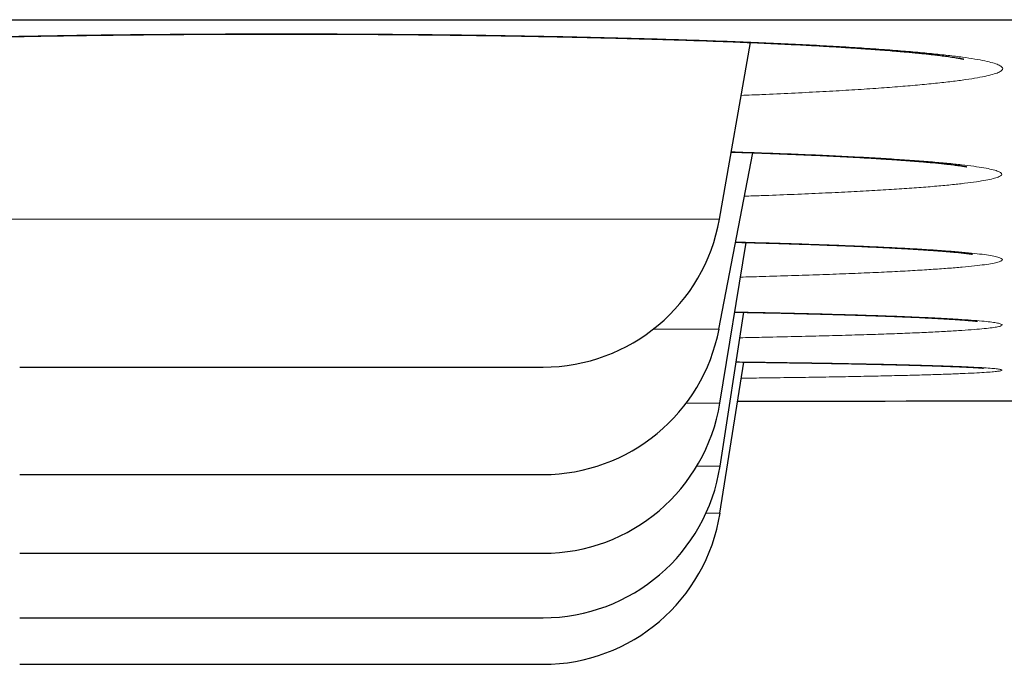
# Model space of a CAD drawing. Header units: millimetres. Extents: x 8 to 482, y 12 to 243.
# Tile 15 of 256: x 73.77 to 76.52, y 184.79 to 186.59. Entities that reach past the tile are written whole.
import ezdxf

# ---------------------------------------------------------------- set-up
doc = ezdxf.new("R2010")
doc.units = ezdxf.units.MM

msp = doc.modelspace()

# ---------------------------------------------------------------- linework, layer by layer
at = {"color": 7, "linetype": 'Continuous', "lineweight": 30}
for p, q in [((75.7229, 186.0288), (75.8098, 186.5219)), ((75.7215, 185.7216), (75.8159, 186.2141)), ((75.7239, 185.515), (75.7972, 185.9636)), ((75.7245, 185.339), (75.7912, 185.7686)), ((75.7243, 185.2076), (75.791, 185.6296))]:
    msp.add_line(p, q, dxfattribs=at)
at = {"color": 8, "linetype": 'Continuous', "lineweight": 0}
for p, q in [((73.2771, 186.0288), (75.7229, 186.0288)), ((75.5382, 185.7216), (75.7215, 185.7216)), ((75.63, 185.515), (75.7239, 185.515)), ((75.6596, 185.339), (75.7245, 185.339)), ((75.6851, 185.2076), (75.7243, 185.2076))]:
    msp.add_line(p, q, dxfattribs=at)
at = {"color": 7, "linetype": 'Continuous', "lineweight": 30}
for centre, radius, start, end in [((75.2305, 186.1156), 0.5, 270, 350), ((75.2305, 185.8156), 0.5, 270, 349.1557), ((75.2305, 185.5956), 0.5, 270, 350.7254), ((74.5, 985.519), 800, 270.0912218, 270.3608408), ((75.2305, 185.4156), 0.5, 270, 351.1838), ((75.2305, 185.2856), 0.5, 270, 351.0186)]:
    msp.add_arc(centre, radius, start, end, dxfattribs=at)
for points, knots in [([(29.0014, 186.5856), (29.0019, 186.5856), (29.0027, 186.5856), (29.0096, 186.5856), (29.0206, 186.5856), (29.036, 186.5856), (29.0559, 186.5856), (29.0802, 186.5856), (29.1099, 186.5856), (29.1454, 186.5856), (29.1875, 186.5856), (29.2348, 186.5856), (29.2875, 186.5856), (29.3456, 186.5856), (29.409, 186.5856), (29.4778, 186.5856), (29.5518, 186.5856), (29.6313, 186.5856), (29.7156, 186.5856), (29.8046, 186.5856), (29.8981, 186.5856), (29.9967, 186.5856), (30.1008, 186.5856), (30.2105, 186.5856), (30.3259, 186.5856), (30.4464, 186.5856), (30.572, 186.5856), (30.7019, 186.5856), (30.8359, 186.5856), (30.9741, 186.5856), (31.1171, 186.5856), (31.2661, 186.5856), (31.421, 186.5856), (31.5821, 186.5856), (31.7483, 186.5856), (31.9196, 186.5856), (32.096, 186.5856), (32.2775, 186.5856), (32.4582, 186.5856), (32.6376, 186.5856), (32.815, 186.5856), (32.9965, 186.5856), (33.1819, 186.5856), (33.3713, 186.5856), (33.5646, 186.5856), (33.7685, 186.5856), (33.9835, 186.5856), (34.2099, 186.5856), (34.4412, 186.5856), (34.6773, 186.5856), (34.9182, 186.5856), (35.1639, 186.5856), (35.4144, 186.5856), (35.6697, 186.5856), (35.9298, 186.5856), (36.1932, 186.5856), (36.4596, 186.5856), (36.7289, 186.5856), (37.0024, 186.5856), (37.2815, 186.5856), (37.5663, 186.5856), (37.8568, 186.5856), (38.1513, 186.5856), (38.4499, 186.5856), (38.7507, 186.5856), (39.0536, 186.5856), (39.3586, 186.5856), (39.6674, 186.5856), (39.9823, 186.5856), (40.3033, 186.5856), (40.6305, 186.5856), (40.9617, 186.5856), (41.297, 186.5856), (41.6363, 186.5856), (41.9797, 186.5856), (42.3162, 186.5856), (42.6454, 186.5856), (42.9667, 186.5856), (43.2909, 186.5856), (43.618, 186.5856), (43.9481, 186.5856), (44.2811, 186.5856), (44.6282, 186.5856), (44.9898, 186.5856), (45.3662, 186.5856), (45.7462, 186.5856), (46.1297, 186.5856), (46.5167, 186.5856), (46.9073, 186.5856), (47.3014, 186.5856), (47.6991, 186.5856), (48.1003, 186.5856), (48.5026, 186.5856), (48.906, 186.5856), (49.3101, 186.5856), (49.7169, 186.5856), (50.1285, 186.5856), (50.545, 186.5856), (50.9663, 186.5856), (51.39, 186.5856), (51.8161, 186.5856), (52.242, 186.5856), (52.6676, 186.5856), (53.093, 186.5856), (53.5207, 186.5856), (53.9536, 186.5856), (54.3917, 186.5856), (54.8352, 186.5856), (55.281, 186.5856), (55.7292, 186.5856), (56.1799, 186.5856), (56.6328, 186.5856), (57.074, 186.5856), (57.5028, 186.5856), (57.919, 186.5856), (58.3367, 186.5856), (58.7557, 186.5856), (59.1762, 186.5856), (59.5981, 186.5856), (60.0356, 186.5856), (60.4888, 186.5856), (60.9578, 186.5856), (61.4287, 186.5856), (61.9012, 186.5856), (62.3755, 186.5856), (62.8515, 186.5856), (63.3292, 186.5856), (63.8087, 186.5856), (64.2899, 186.5856), (64.77, 186.5856), (65.2488, 186.5856), (65.7261, 186.5856), (66.2043, 186.5856), (66.6858, 186.5856), (67.1706, 186.5856), (67.6586, 186.5856), (68.1469, 186.5856), (68.6357, 186.5856), (69.1218, 186.5856), (69.6054, 186.5856), (70.0865, 186.5856), (70.5678, 186.5856), (71.0528, 186.5856), (71.5414, 186.5856), (72.0336, 186.5856), (72.5262, 186.5856), (73.0192, 186.5856), (73.5125, 186.5856), (74.0061, 186.5856), (74.4847, 186.5856), (74.9479, 186.5856), (75.3957, 186.5856), (75.8431, 186.5856), (76.2903, 186.5856), (76.7372, 186.5856), (77.1838, 186.5856), (77.6451, 186.5856), (78.1208, 186.5856), (78.6112, 186.5856), (79.1011, 186.5856), (79.5908, 186.5856), (80.0801, 186.5856), (80.5691, 186.5856), (81.0577, 186.5856), (81.546, 186.5856), (82.0339, 186.5856), (82.5186, 186.5856), (83.0001, 186.5856), (83.4779, 186.5856), (83.9547, 186.5856), (84.4327, 186.5856), (84.912, 186.5856), (85.3924, 186.5856), (85.8711, 186.5856), (86.3481, 186.5856), (86.8205, 186.5856), (87.2884, 186.5856), (87.7518, 186.5856), (88.2136, 186.5856), (88.6768, 186.5856), (89.1415, 186.5856), (89.6076, 186.5856), (90.0719, 186.5856), (90.5345, 186.5856), (90.9954, 186.5856), (91.4546, 186.5856), (91.8977, 186.5856), (92.3248, 186.5856), (92.7359, 186.5856), (93.1451, 186.5856), (93.5523, 186.5856), (93.9576, 186.5856), (94.361, 186.5856), (94.7757, 186.5856), (95.2017, 186.5856), (95.6386, 186.5856), (96.0731, 186.5856), (96.5053, 186.5856), (96.9352, 186.5856), (97.3627, 186.5856), (97.7878, 186.5856), (98.2105, 186.5856), (98.6309, 186.5856), (99.0465, 186.5856), (99.4572, 186.5856), (99.8629, 186.5856), (100.2657, 186.5856), (100.6675, 186.5856), (101.0683, 186.5856), (101.468, 186.5856), (101.8641, 186.5856), (102.2567, 186.5856), (102.6435, 186.5856), (103.0245, 186.5856), (103.3997, 186.5856), (103.7716, 186.5856), (104.1426, 186.5856), (104.5126, 186.5856), (104.8815, 186.5856), (105.2469, 186.5856), (105.6088, 186.5856), (105.9671, 186.5856), (106.3218, 186.5856), (106.6621, 186.5856), (106.988, 186.5856), (107.3, 186.5856), (107.6086, 186.5856), (107.9138, 186.5856), (108.2158, 186.5856), (108.5144, 186.5856), (108.8196, 186.5856), (109.1309, 186.5856), (109.4479, 186.5856), (109.7608, 186.5856), (110.0698, 186.5856), (110.3747, 186.5856), (110.6756, 186.5856), (110.9725, 186.5856), (111.2654, 186.5856), (111.5543, 186.5856), (111.8374, 186.5856), (112.1149, 186.5856), (112.3866, 186.5856), (112.6541, 186.5856), (112.9185, 186.5856), (113.1798, 186.5856), (113.4379, 186.5856), (113.6912, 186.5856), (113.9396, 186.5856), (114.1819, 186.5856), (114.4179, 186.5856), (114.6479, 186.5856), (114.8733, 186.5856), (115.0955, 186.5856), (115.3145, 186.5856), (115.5302, 186.5856), (115.741, 186.5856), (115.947, 186.5856), (116.1482, 186.5856), (116.3445, 186.5856), (116.5301, 186.5856), (116.7053, 186.5856), (116.8705, 186.5856), (117.0315, 186.5856), (117.1884, 186.5856), (117.341, 186.5856), (117.4895, 186.5856), (117.6386, 186.5856), (117.7878, 186.5856), (117.9366, 186.5856), (118.0804, 186.5856), (118.2191, 186.5856), (118.3527, 186.5856), (118.4812, 186.5856), (118.6047, 186.5856), (118.7231, 186.5856), (118.8364, 186.5856), (118.944, 186.5856), (119.046, 186.5856), (119.1425, 186.5856), (119.2339, 186.5856), (119.3207, 186.5856), (119.4027, 186.5856), (119.4799, 186.5856), (119.5518, 186.5856), (119.6183, 186.5856), (119.6791, 186.5856), (119.7343, 186.5856), (119.784, 186.5856), (119.8285, 186.5856), (119.8682, 186.5856), (119.9029, 186.5856), (119.9324, 186.5856), (119.9565, 186.5856), (119.9753, 186.5856), (119.9887, 186.5856), (119.997, 186.5856), (119.9981, 186.5856), (119.9986, 186.5856)], [0, 0, 0, 0, 0.003135, 0.006267, 0.009399, 0.012529, 0.015659, 0.018788, 0.021917, 0.02536, 0.028802, 0.032246, 0.035691, 0.039138, 0.042588, 0.04604, 0.049495, 0.052953, 0.056415, 0.05982, 0.063229, 0.066635, 0.070037, 0.073497, 0.076954, 0.080407, 0.083858, 0.087306, 0.090691, 0.094074, 0.097456, 0.100837, 0.104287, 0.107736, 0.111187, 0.114638, 0.11809, 0.121544, 0.125, 0.128134, 0.131267, 0.134398, 0.137529, 0.140658, 0.143787, 0.146916, 0.150359, 0.153801, 0.157245, 0.16069, 0.164138, 0.167587, 0.171039, 0.174494, 0.177953, 0.181415, 0.18482, 0.188229, 0.191635, 0.195037, 0.198497, 0.201954, 0.205407, 0.208858, 0.212306, 0.215691, 0.219074, 0.222456, 0.225837, 0.229287, 0.232736, 0.236187, 0.239638, 0.24309, 0.246544, 0.25, 0.253134, 0.256267, 0.259398, 0.262529, 0.265658, 0.268787, 0.271916, 0.275359, 0.278801, 0.282245, 0.28569, 0.289138, 0.292587, 0.296039, 0.299494, 0.302953, 0.306415, 0.30982, 0.313229, 0.316635, 0.320037, 0.323497, 0.326954, 0.330407, 0.333858, 0.337306, 0.340691, 0.344074, 0.347456, 0.350837, 0.354287, 0.357736, 0.361187, 0.364638, 0.36809, 0.371544, 0.375, 0.378134, 0.381267, 0.384398, 0.387529, 0.390658, 0.393787, 0.396916, 0.400359, 0.403801, 0.407245, 0.41069, 0.414138, 0.417587, 0.421039, 0.424494, 0.427953, 0.431415, 0.43482, 0.438229, 0.441635, 0.445037, 0.448497, 0.451954, 0.455407, 0.458858, 0.462306, 0.465691, 0.469074, 0.472456, 0.475837, 0.479287, 0.482736, 0.486187, 0.489638, 0.49309, 0.496544, 0.5, 0.503134, 0.506267, 0.509398, 0.512529, 0.515658, 0.518787, 0.521916, 0.525359, 0.528801, 0.532245, 0.53569, 0.539138, 0.542587, 0.546039, 0.549494, 0.552953, 0.556415, 0.55982, 0.563229, 0.566635, 0.570037, 0.573497, 0.576954, 0.580407, 0.583858, 0.587306, 0.590691, 0.594074, 0.597456, 0.600837, 0.604287, 0.607736, 0.611187, 0.614638, 0.61809, 0.621544, 0.625, 0.628134, 0.631267, 0.634398, 0.637529, 0.640658, 0.643787, 0.646916, 0.650359, 0.653801, 0.657245, 0.66069, 0.664138, 0.667587, 0.671039, 0.674494, 0.677953, 0.681415, 0.68482, 0.688229, 0.691635, 0.695037, 0.698497, 0.701954, 0.705407, 0.708858, 0.712306, 0.715691, 0.719074, 0.722456, 0.725837, 0.729287, 0.732736, 0.736187, 0.739638, 0.74309, 0.746544, 0.75, 0.753134, 0.756267, 0.759398, 0.762529, 0.765658, 0.768787, 0.771916, 0.775359, 0.778801, 0.782245, 0.78569, 0.789138, 0.792587, 0.796039, 0.799494, 0.802953, 0.806415, 0.80982, 0.813229, 0.816635, 0.820037, 0.823497, 0.826954, 0.830407, 0.833858, 0.837306, 0.840691, 0.844074, 0.847456, 0.850837, 0.854287, 0.857736, 0.861187, 0.864638, 0.86809, 0.871544, 0.875, 0.878134, 0.881267, 0.884398, 0.887529, 0.890658, 0.893787, 0.896916, 0.900359, 0.903801, 0.907245, 0.91069, 0.914138, 0.917587, 0.921039, 0.924494, 0.927953, 0.931415, 0.93482, 0.938229, 0.941635, 0.945038, 0.948498, 0.951955, 0.955408, 0.958859, 0.962307, 0.965692, 0.969075, 0.972457, 0.975838, 0.979288, 0.982737, 0.986187, 0.989638, 0.99309, 0.996544, 1, 1, 1, 1]), ([(72.5966, 186.4757), (72.5966, 186.4757), (72.5966, 186.4757), (72.5977, 186.476), (72.5997, 186.4764), (72.6022, 186.4769), (72.606, 186.4776), (72.6124, 186.4788), (72.6211, 186.4802), (72.6312, 186.4818), (72.6418, 186.4833), (72.6521, 186.4847), (72.6621, 186.4859), (72.6713, 186.487), (72.6797, 186.488), (72.6869, 186.4888), (72.6931, 186.4895), (72.699, 186.4902), (72.7058, 186.4909), (72.7152, 186.4918), (72.7275, 186.4931), (72.7431, 186.4946), (72.7609, 186.4962), (72.7808, 186.4979), (72.8007, 186.4995), (72.8197, 186.501), (72.8363, 186.5023), (72.8519, 186.5034), (72.8663, 186.5045), (72.8792, 186.5053), (72.8907, 186.5061), (72.9008, 186.5068), (72.9135, 186.5076), (72.93, 186.5087), (72.9516, 186.51), (72.9763, 186.5114), (73.0036, 186.513), (73.0337, 186.5146), (73.0666, 186.5163), (73.1034, 186.5181), (73.1442, 186.52), (73.188, 186.5219), (73.233, 186.5237), (73.2777, 186.5254), (73.3214, 186.527), (73.3681, 186.5286), (73.4173, 186.5302), (73.4687, 186.5317), (73.5176, 186.5331), (73.564, 186.5343), (73.609, 186.5354), (73.6537, 186.5364), (73.7037, 186.5375), (73.7594, 186.5387), (73.8211, 186.5398), (73.8838, 186.5408), (73.9479, 186.5418), (74.0138, 186.5426), (74.0809, 186.5434), (74.1496, 186.5441), (74.2198, 186.5446), (74.2928, 186.5451), (74.3685, 186.5454), (74.4417, 186.5455), (74.512, 186.5456), (74.579, 186.5455), (74.6474, 186.5453), (74.7171, 186.545), (74.7873, 186.5446), (74.8567, 186.544), (74.9275, 186.5433), (74.9987, 186.5425), (75.07, 186.5415), (75.1376, 186.5405), (75.2014, 186.5394), (75.2617, 186.5382), (75.3158, 186.5371), (75.3642, 186.536), (75.4076, 186.535), (75.4502, 186.5339), (75.4941, 186.5327), (75.541, 186.5314), (75.5908, 186.5299), (75.6368, 186.5284), (75.6783, 186.527), (75.715, 186.5257), (75.7525, 186.5243), (75.7907, 186.5227), (75.8288, 186.5211), (75.8672, 186.5194), (75.9047, 186.5177), (75.9403, 186.5159), (75.9722, 186.5143), (75.9998, 186.5128), (76.0235, 186.5115), (76.0437, 186.5103), (76.0618, 186.5092), (76.0782, 186.5081), (76.0919, 186.5073), (76.1039, 186.5065), (76.1151, 186.5057), (76.1279, 186.5049), (76.1423, 186.5038), (76.1582, 186.5027), (76.1754, 186.5014), (76.1953, 186.4999), (76.2165, 186.4981), (76.2376, 186.4963), (76.2565, 186.4946), (76.2722, 186.4931), (76.285, 186.4918), (76.295, 186.4908), (76.3032, 186.4899), (76.3102, 186.4892), (76.317, 186.4884), (76.3243, 186.4876), (76.3321, 186.4866), (76.3405, 186.4856), (76.3493, 186.4845), (76.3581, 186.4833), (76.367, 186.482), (76.3758, 186.4807), (76.383, 186.4796), (76.3885, 186.4786), (76.3922, 186.478), (76.3949, 186.4775), (76.397, 186.4771), (76.3992, 186.4766), (76.4013, 186.4762), (76.4032, 186.4758), (76.4045, 186.4755), (76.4046, 186.4754), (76.4046, 186.4754)], [0, 0, 0, 0, 0.00344, 0.008367, 0.013118, 0.017286, 0.022588, 0.029223, 0.037701, 0.045852, 0.053324, 0.060113, 0.065872, 0.071018, 0.075548, 0.079461, 0.082102, 0.084824, 0.088039, 0.091747, 0.097823, 0.104487, 0.111702, 0.119468, 0.127788, 0.133996, 0.13986, 0.145177, 0.149943, 0.15416, 0.157825, 0.160939, 0.163735, 0.169647, 0.176008, 0.183078, 0.191101, 0.1991, 0.20787, 0.217413, 0.227711, 0.238741, 0.249545, 0.259909, 0.269838, 0.279331, 0.291013, 0.301966, 0.312193, 0.321695, 0.330639, 0.339585, 0.348578, 0.360398, 0.372299, 0.384282, 0.396347, 0.408579, 0.421268, 0.433675, 0.446513, 0.459787, 0.473499, 0.487656, 0.499477, 0.511575, 0.52394, 0.536573, 0.549476, 0.562275, 0.574658, 0.588582, 0.601945, 0.614749, 0.626996, 0.638686, 0.64982, 0.658921, 0.667614, 0.676009, 0.685019, 0.694854, 0.705513, 0.716999, 0.724951, 0.733258, 0.74192, 0.750941, 0.760299, 0.769403, 0.779456, 0.788767, 0.797321, 0.805122, 0.811562, 0.817384, 0.822647, 0.827594, 0.832254, 0.835282, 0.838791, 0.84292, 0.847668, 0.853034, 0.859017, 0.865548, 0.874295, 0.8825, 0.890166, 0.897293, 0.90259, 0.907229, 0.911108, 0.914278, 0.917633, 0.92143, 0.925724, 0.930513, 0.93583, 0.941518, 0.947757, 0.954543, 0.961873, 0.966341, 0.970156, 0.97332, 0.975983, 0.978815, 0.983834, 0.989375, 0.995261, 1, 1, 1, 1]), ([(75.7559, 186.2161), (75.769, 186.2157), (75.8002, 186.2147), (75.8469, 186.213), (75.8955, 186.2112), (75.9416, 186.2093), (75.9881, 186.2073), (76.036, 186.2051), (76.0851, 186.2026), (76.1232, 186.2005), (76.151, 186.1989), (76.1684, 186.1978), (76.184, 186.1968), (76.1973, 186.196), (76.2085, 186.1952), (76.2173, 186.1946), (76.2241, 186.1942), (76.2298, 186.1937), (76.2361, 186.1933), (76.2439, 186.1927), (76.2534, 186.192), (76.2643, 186.1912), (76.2764, 186.1902), (76.2889, 186.1892), (76.3041, 186.1879), (76.3208, 186.1864), (76.3385, 186.1847), (76.3544, 186.183), (76.367, 186.1816), (76.3771, 186.1803), (76.3849, 186.1793), (76.3915, 186.1784), (76.3969, 186.1777), (76.401, 186.177), (76.4044, 186.1765), (76.407, 186.1761), (76.409, 186.1757), (76.4107, 186.1754), (76.4119, 186.1752), (76.4128, 186.175), (76.4129, 186.175), (76.4129, 186.175)], [0, 0, 0, 0, 0.036002, 0.085255, 0.132895, 0.178934, 0.225617, 0.280229, 0.337297, 0.39682, 0.420876, 0.444653, 0.465923, 0.484507, 0.500408, 0.51363, 0.522814, 0.530263, 0.539457, 0.551593, 0.566669, 0.584332, 0.604822, 0.627084, 0.648925, 0.686716, 0.722956, 0.757727, 0.79323, 0.817207, 0.841416, 0.863489, 0.883119, 0.900354, 0.916097, 0.930722, 0.942606, 0.954637, 0.968869, 0.985357, 1, 1, 1, 1]), ([(75.768, 185.9643), (75.7719, 185.9642), (75.7919, 185.9637), (75.8256, 185.9628), (75.8686, 185.9616), (75.908, 185.9604), (75.9444, 185.9592), (75.9779, 185.9581), (76.0088, 185.957), (76.0371, 185.9559), (76.0627, 185.9549), (76.0864, 185.954), (76.1091, 185.953), (76.132, 185.952), (76.1555, 185.9509), (76.1798, 185.9497), (76.2021, 185.9486), (76.2224, 185.9475), (76.2398, 185.9465), (76.2561, 185.9456), (76.2706, 185.9447), (76.2836, 185.9439), (76.295, 185.9432), (76.3061, 185.9424), (76.3174, 185.9416), (76.3297, 185.9407), (76.3426, 185.9397), (76.3552, 185.9387), (76.3666, 185.9377), (76.3767, 185.9368), (76.3856, 185.936), (76.3938, 185.9352), (76.4016, 185.9344), (76.4087, 185.9335), (76.4151, 185.9328), (76.4198, 185.9322), (76.423, 185.9317), (76.4252, 185.9314), (76.427, 185.9311), (76.4282, 185.9309), (76.429, 185.9308), (76.4291, 185.9308), (76.4292, 185.9307)], [0, 0, 0, 0, 0.010447, 0.053661, 0.094099, 0.132553, 0.169025, 0.203508, 0.236577, 0.267588, 0.296541, 0.323434, 0.349848, 0.377743, 0.407603, 0.439426, 0.473212, 0.499015, 0.525321, 0.550025, 0.572907, 0.593969, 0.613211, 0.630769, 0.651355, 0.674507, 0.700221, 0.727203, 0.753499, 0.776791, 0.799527, 0.822663, 0.846642, 0.87146, 0.896702, 0.920239, 0.935258, 0.949335, 0.962755, 0.975853, 0.988632, 1, 1, 1, 1]), ([(75.7654, 185.769), (75.7689, 185.769), (75.7887, 185.7686), (75.8223, 185.7679), (75.8651, 185.7671), (75.8979, 185.7663), (75.9217, 185.7658), (75.9377, 185.7654), (75.9516, 185.7651), (75.9637, 185.7648), (75.9739, 185.7645), (75.9839, 185.7643), (75.9952, 185.764), (76.0092, 185.7636), (76.0259, 185.7632), (76.0452, 185.7626), (76.0668, 185.762), (76.0907, 185.7613), (76.1173, 185.7605), (76.1453, 185.7595), (76.1732, 185.7586), (76.199, 185.7576), (76.2228, 185.7567), (76.2464, 185.7558), (76.2695, 185.7548), (76.2917, 185.7537), (76.3114, 185.7528), (76.3286, 185.7519), (76.3429, 185.7511), (76.3546, 185.7504), (76.3642, 185.7498), (76.3729, 185.7493), (76.3811, 185.7487), (76.3896, 185.7482), (76.3987, 185.7475), (76.4081, 185.7468), (76.4174, 185.746), (76.4258, 185.7453), (76.4326, 185.7446), (76.4379, 185.744), (76.4416, 185.7436), (76.4432, 185.7434), (76.443, 185.7434), (76.4429, 185.7434)], [0, 0, 0, 0, 0.009094, 0.051088, 0.090104, 0.12614, 0.14341, 0.158918, 0.172663, 0.184645, 0.194864, 0.203589, 0.21505, 0.229567, 0.247142, 0.267775, 0.291467, 0.318218, 0.34803, 0.383707, 0.418605, 0.452102, 0.484195, 0.514883, 0.551904, 0.586643, 0.619099, 0.649278, 0.677405, 0.698133, 0.717654, 0.73597, 0.753578, 0.77269, 0.79655, 0.822681, 0.851034, 0.880991, 0.912335, 0.939506, 0.967259, 0.993912, 1, 1, 1, 1]), ([(75.7697, 185.6299), (75.7923, 185.6296), (75.838, 185.629), (75.9032, 185.6281), (75.9663, 185.6272), (76.0199, 185.6263), (76.0645, 185.6255), (76.1001, 185.6248), (76.1325, 185.6242), (76.1615, 185.6235), (76.1873, 185.6229), (76.21, 185.6224), (76.2299, 185.6219), (76.2474, 185.6215), (76.2624, 185.6211), (76.2755, 185.6207), (76.2873, 185.6203), (76.2971, 185.6201), (76.3054, 185.6198), (76.3128, 185.6196), (76.3213, 185.6193), (76.3306, 185.619), (76.3406, 185.6186), (76.3511, 185.6183), (76.3623, 185.6179), (76.3738, 185.6174), (76.3848, 185.617), (76.3949, 185.6165), (76.4039, 185.6161), (76.4132, 185.6157), (76.4224, 185.6152), (76.431, 185.6147), (76.438, 185.6143), (76.4437, 185.614), (76.4483, 185.6136), (76.4522, 185.6134), (76.4553, 185.6131), (76.458, 185.6129), (76.4597, 185.6127), (76.4598, 185.6127), (76.4599, 185.6127)], [0, 0, 0, 0, 0.058727, 0.118195, 0.178182, 0.238678, 0.279602, 0.319049, 0.355966, 0.390348, 0.422194, 0.451, 0.477354, 0.501256, 0.522703, 0.540826, 0.558137, 0.575534, 0.585825, 0.597148, 0.611089, 0.627666, 0.644693, 0.663817, 0.685037, 0.708334, 0.731799, 0.754097, 0.775231, 0.795201, 0.823241, 0.848615, 0.871326, 0.891391, 0.910134, 0.928468, 0.946394, 0.963911, 0.982188, 1, 1, 1, 1]), ([(73.7695, 185.6156), (73.77, 185.6156), (73.7708, 185.6156), (73.7771, 185.6156), (73.7874, 185.6156), (73.8018, 185.6156), (73.8174, 185.6156), (73.8323, 185.6156), (73.845, 185.6156), (73.8588, 185.6156), (73.8735, 185.6156), (73.8928, 185.6156), (73.9176, 185.6156), (73.949, 185.6156), (73.9832, 185.6156), (74.0197, 185.6156), (74.0583, 185.6156), (74.0988, 185.6156), (74.1411, 185.6156), (74.1852, 185.6156), (74.2278, 185.6156), (74.2682, 185.6156), (74.3059, 185.6156), (74.344, 185.6156), (74.3825, 185.6156), (74.4213, 185.6156), (74.4605, 185.6156), (74.4868, 185.6156), (74.5, 185.6156)], [0, 0, 0, 0, 0.048415, 0.0963435, 0.1440593, 0.1918396, 0.2399607, 0.2663122, 0.2924708, 0.3184792, 0.3443807, 0.3702192, 0.4132581, 0.4564497, 0.4999969, 0.543801, 0.5871482, 0.6302392, 0.6732781, 0.7164697, 0.7600167, 0.7946056, 0.8289266, 0.8630784, 0.8971611, 0.9312754, 0.965522, 1, 1, 1, 1]), ([(74.5, 185.6156), (74.5185, 185.6156), (74.5553, 185.6156), (74.6101, 185.6156), (74.664, 185.6156), (74.7171, 185.6156), (74.7612, 185.6156), (74.7968, 185.6156), (74.824, 185.6156), (74.8505, 185.6156), (74.8763, 185.6156), (74.907, 185.6156), (74.942, 185.6156), (74.9805, 185.6156), (75.017, 185.6156), (75.0511, 185.6156), (75.0826, 185.6156), (75.1113, 185.6156), (75.137, 185.6156), (75.1598, 185.6156), (75.1783, 185.6156), (75.1931, 185.6156), (75.2046, 185.6156), (75.2141, 185.6156), (75.2214, 185.6156), (75.2266, 185.6156), (75.2299, 185.6156), (75.2303, 185.6156), (75.2305, 185.6156)], [0, 0, 0, 0, 0.048342, 0.096233, 0.143948, 0.191766, 0.239964, 0.266315, 0.292473, 0.318481, 0.344382, 0.370221, 0.413259, 0.45645, 0.499997, 0.5438, 0.587147, 0.630238, 0.673276, 0.716467, 0.760014, 0.794661, 0.82902, 0.863191, 0.897274, 0.931369, 0.965577, 1, 1, 1, 1]), ([(73.7695, 185.3156), (73.77, 185.3156), (73.7708, 185.3156), (73.7771, 185.3156), (73.7874, 185.3156), (73.8018, 185.3156), (73.8174, 185.3156), (73.8323, 185.3156), (73.845, 185.3156), (73.8588, 185.3156), (73.8735, 185.3156), (73.8928, 185.3156), (73.9176, 185.3156), (73.949, 185.3156), (73.9832, 185.3156), (74.0197, 185.3156), (74.0583, 185.3156), (74.0988, 185.3156), (74.1411, 185.3156), (74.1852, 185.3156), (74.2278, 185.3156), (74.2682, 185.3156), (74.3059, 185.3156), (74.344, 185.3156), (74.3825, 185.3156), (74.4213, 185.3156), (74.4605, 185.3156), (74.4868, 185.3156), (74.5, 185.3156)], [0, 0, 0, 0, 0.048415, 0.096344, 0.144059, 0.19184, 0.239961, 0.266312, 0.292471, 0.318479, 0.344381, 0.370219, 0.413258, 0.45645, 0.499997, 0.543801, 0.587148, 0.630239, 0.673278, 0.71647, 0.760017, 0.794606, 0.828927, 0.863078, 0.897161, 0.931275, 0.965522, 1, 1, 1, 1]), ([(74.5, 185.3156), (74.5185, 185.3156), (74.5553, 185.3156), (74.6101, 185.3156), (74.664, 185.3156), (74.7171, 185.3156), (74.7612, 185.3156), (74.7968, 185.3156), (74.824, 185.3156), (74.8505, 185.3156), (74.8763, 185.3156), (74.907, 185.3156), (74.942, 185.3156), (74.9805, 185.3156), (75.017, 185.3156), (75.0511, 185.3156), (75.0826, 185.3156), (75.1113, 185.3156), (75.137, 185.3156), (75.1598, 185.3156), (75.1783, 185.3156), (75.1931, 185.3156), (75.2046, 185.3156), (75.2141, 185.3156), (75.2214, 185.3156), (75.2266, 185.3156), (75.2299, 185.3156), (75.2303, 185.3156), (75.2305, 185.3156)], [0, 0, 0, 0, 0.048342, 0.096233, 0.143948, 0.191766, 0.239964, 0.266315, 0.292473, 0.318481, 0.344382, 0.370221, 0.413259, 0.45645, 0.499997, 0.5438, 0.587147, 0.630238, 0.673276, 0.716467, 0.760014, 0.794661, 0.82902, 0.863191, 0.897274, 0.931369, 0.965577, 1, 1, 1, 1]), ([(73.7695, 185.0956), (73.77, 185.0956), (73.7708, 185.0956), (73.7771, 185.0956), (73.7874, 185.0956), (73.8018, 185.0956), (73.8174, 185.0956), (73.8323, 185.0956), (73.845, 185.0956), (73.8588, 185.0956), (73.8735, 185.0956), (73.8928, 185.0956), (73.9176, 185.0956), (73.949, 185.0956), (73.9832, 185.0956), (74.0197, 185.0956), (74.0583, 185.0956), (74.0988, 185.0956), (74.1411, 185.0956), (74.1852, 185.0956), (74.2278, 185.0956), (74.2682, 185.0956), (74.3059, 185.0956), (74.344, 185.0956), (74.3825, 185.0956), (74.4213, 185.0956), (74.4605, 185.0956), (74.4868, 185.0956), (74.5, 185.0956)], [0, 0, 0, 0, 0.048415, 0.0963435, 0.1440593, 0.1918396, 0.2399607, 0.2663122, 0.2924708, 0.3184792, 0.3443807, 0.3702192, 0.4132581, 0.4564497, 0.4999969, 0.543801, 0.5871482, 0.6302392, 0.6732781, 0.7164697, 0.7600167, 0.7946056, 0.8289266, 0.8630784, 0.8971611, 0.9312754, 0.965522, 1, 1, 1, 1]), ([(74.5, 185.0956), (74.5185, 185.0956), (74.5553, 185.0956), (74.6101, 185.0956), (74.664, 185.0956), (74.7171, 185.0956), (74.7612, 185.0956), (74.7968, 185.0956), (74.824, 185.0956), (74.8505, 185.0956), (74.8763, 185.0956), (74.907, 185.0956), (74.942, 185.0956), (74.9805, 185.0956), (75.017, 185.0956), (75.0511, 185.0956), (75.0826, 185.0956), (75.1113, 185.0956), (75.137, 185.0956), (75.1598, 185.0956), (75.1783, 185.0956), (75.1931, 185.0956), (75.2046, 185.0956), (75.2141, 185.0956), (75.2214, 185.0956), (75.2266, 185.0956), (75.2299, 185.0956), (75.2303, 185.0956), (75.2305, 185.0956)], [0, 0, 0, 0, 0.048342, 0.096233, 0.143948, 0.191766, 0.239964, 0.266315, 0.292473, 0.318481, 0.344382, 0.370221, 0.413259, 0.45645, 0.499997, 0.5438, 0.587147, 0.630238, 0.673276, 0.716467, 0.760014, 0.794661, 0.82902, 0.863191, 0.897274, 0.931369, 0.965577, 1, 1, 1, 1]), ([(73.7695, 184.9156), (73.77, 184.9156), (73.7708, 184.9156), (73.7771, 184.9156), (73.7874, 184.9156), (73.8018, 184.9156), (73.8174, 184.9156), (73.8323, 184.9156), (73.845, 184.9156), (73.8588, 184.9156), (73.8735, 184.9156), (73.8928, 184.9156), (73.9176, 184.9156), (73.949, 184.9156), (73.9832, 184.9156), (74.0197, 184.9156), (74.0583, 184.9156), (74.0988, 184.9156), (74.1411, 184.9156), (74.1852, 184.9156), (74.2278, 184.9156), (74.2682, 184.9156), (74.3059, 184.9156), (74.344, 184.9156), (74.3825, 184.9156), (74.4213, 184.9156), (74.4605, 184.9156), (74.4868, 184.9156), (74.5, 184.9156)], [0, 0, 0, 0, 0.048415, 0.096344, 0.144059, 0.19184, 0.239961, 0.266312, 0.292471, 0.318479, 0.344381, 0.370219, 0.413258, 0.45645, 0.499997, 0.543801, 0.587148, 0.630239, 0.673278, 0.71647, 0.760017, 0.794606, 0.828927, 0.863078, 0.897161, 0.931275, 0.965522, 1, 1, 1, 1]), ([(74.5, 184.9156), (74.5185, 184.9156), (74.5553, 184.9156), (74.6101, 184.9156), (74.664, 184.9156), (74.7171, 184.9156), (74.7612, 184.9156), (74.7968, 184.9156), (74.824, 184.9156), (74.8505, 184.9156), (74.8763, 184.9156), (74.907, 184.9156), (74.942, 184.9156), (74.9805, 184.9156), (75.017, 184.9156), (75.0511, 184.9156), (75.0826, 184.9156), (75.1113, 184.9156), (75.137, 184.9156), (75.1598, 184.9156), (75.1783, 184.9156), (75.1931, 184.9156), (75.2046, 184.9156), (75.2141, 184.9156), (75.2214, 184.9156), (75.2266, 184.9156), (75.2299, 184.9156), (75.2303, 184.9156), (75.2305, 184.9156)], [0, 0, 0, 0, 0.048342, 0.096233, 0.143948, 0.191766, 0.239964, 0.266315, 0.292473, 0.318481, 0.344382, 0.370221, 0.413259, 0.45645, 0.499997, 0.5438, 0.587147, 0.630238, 0.673276, 0.716467, 0.760014, 0.794661, 0.82902, 0.863191, 0.897274, 0.931369, 0.965577, 1, 1, 1, 1]), ([(73.7695, 184.7856), (73.77, 184.7856), (73.7708, 184.7856), (73.7771, 184.7856), (73.7874, 184.7856), (73.8018, 184.7856), (73.8174, 184.7856), (73.8323, 184.7856), (73.845, 184.7856), (73.8588, 184.7856), (73.8735, 184.7856), (73.8928, 184.7856), (73.9176, 184.7856), (73.949, 184.7856), (73.9832, 184.7856), (74.0197, 184.7856), (74.0583, 184.7856), (74.0988, 184.7856), (74.1411, 184.7856), (74.1852, 184.7856), (74.2278, 184.7856), (74.2682, 184.7856), (74.3059, 184.7856), (74.344, 184.7856), (74.3825, 184.7856), (74.4213, 184.7856), (74.4605, 184.7856), (74.4868, 184.7856), (74.5, 184.7856)], [0, 0, 0, 0, 0.048415, 0.096344, 0.144059, 0.19184, 0.239961, 0.266312, 0.292471, 0.318479, 0.344381, 0.370219, 0.413258, 0.45645, 0.499997, 0.543801, 0.587148, 0.630239, 0.673278, 0.71647, 0.760017, 0.794606, 0.828927, 0.863078, 0.897161, 0.931275, 0.965522, 1, 1, 1, 1]), ([(74.5, 184.7856), (74.5185, 184.7856), (74.5553, 184.7856), (74.6101, 184.7856), (74.664, 184.7856), (74.7171, 184.7856), (74.7612, 184.7856), (74.7968, 184.7856), (74.824, 184.7856), (74.8505, 184.7856), (74.8763, 184.7856), (74.907, 184.7856), (74.942, 184.7856), (74.9805, 184.7856), (75.017, 184.7856), (75.0511, 184.7856), (75.0826, 184.7856), (75.1113, 184.7856), (75.137, 184.7856), (75.1598, 184.7856), (75.1783, 184.7856), (75.1931, 184.7856), (75.2046, 184.7856), (75.2141, 184.7856), (75.2214, 184.7856), (75.2266, 184.7856), (75.2299, 184.7856), (75.2303, 184.7856), (75.2305, 184.7856)], [0, 0, 0, 0, 0.048342, 0.096233, 0.143948, 0.191766, 0.239964, 0.266315, 0.292473, 0.318481, 0.344382, 0.370221, 0.413259, 0.45645, 0.499997, 0.5438, 0.587147, 0.630238, 0.673276, 0.716467, 0.760014, 0.794661, 0.82902, 0.863191, 0.897274, 0.931369, 0.965577, 1, 1, 1, 1])]:
    msp.add_open_spline(points, degree=3, knots=knots, dxfattribs=at)
at = {"color": 8, "linetype": 'Continuous', "lineweight": 0}
for points, knots in [([(73.2162, 186.3742), (73.1969, 186.3749), (73.1484, 186.3769), (73.0756, 186.3803), (72.9974, 186.3842), (72.9243, 186.3884), (72.8566, 186.3927), (72.7941, 186.3972), (72.737, 186.4019), (72.6852, 186.4067), (72.639, 186.4117), (72.5984, 186.4168), (72.564, 186.422), (72.5358, 186.4273), (72.5139, 186.4326), (72.4982, 186.438), (72.4888, 186.4434), (72.4855, 186.4489), (72.4885, 186.4543), (72.4978, 186.4597), (72.5134, 186.4651), (72.5353, 186.4704), (72.5634, 186.4757), (72.5979, 186.4809), (72.6384, 186.486), (72.6845, 186.491), (72.7361, 186.4958), (72.793, 186.5005), (72.8554, 186.505), (72.9231, 186.5093), (72.9962, 186.5135), (73.0744, 186.5175), (73.1568, 186.5213), (73.2431, 186.5248), (73.3329, 186.5281), (73.4263, 186.5311), (73.5232, 186.5338), (73.6237, 186.5363), (73.7275, 186.5386), (73.8338, 186.5405), (73.9419, 186.5422), (74.0512, 186.5436), (74.1616, 186.5446), (74.2733, 186.5454), (74.3863, 186.5458), (74.4999, 186.546), (74.6135, 186.5458), (74.7263, 186.5454), (74.8379, 186.5446), (74.9484, 186.5436), (75.0578, 186.5422), (75.166, 186.5405), (75.2723, 186.5386), (75.3761, 186.5363), (75.4765, 186.5338), (75.5734, 186.5311), (75.6667, 186.5281), (75.7566, 186.5248), (75.843, 186.5213), (75.9255, 186.5175), (76.0037, 186.5135), (76.0767, 186.5094), (76.1444, 186.505), (76.2067, 186.5005), (76.2637, 186.4958), (76.3154, 186.491), (76.3616, 186.486), (76.4021, 186.4809), (76.4365, 186.4757), (76.4647, 186.4704), (76.4865, 186.4651), (76.5021, 186.4598), (76.5114, 186.4543), (76.5144, 186.4489), (76.5113, 186.4434), (76.5019, 186.438), (76.4862, 186.4326), (76.4642, 186.4273), (76.4361, 186.422), (76.4016, 186.4168), (76.3611, 186.4117), (76.3149, 186.4067), (76.2631, 186.4019), (76.2061, 186.3972), (76.1436, 186.3927), (76.0758, 186.3884), (76.0027, 186.3842), (75.9245, 186.3803), (75.8516, 186.3769), (75.8031, 186.3749), (75.7838, 186.3742)], [0, 0, 0, 0, 0.007636, 0.019152, 0.030694, 0.042145, 0.053539, 0.064915, 0.076307, 0.087753, 0.099289, 0.110802, 0.122233, 0.133619, 0.144994, 0.156396, 0.167861, 0.179425, 0.190918, 0.202335, 0.213712, 0.225085, 0.236491, 0.247967, 0.259547, 0.271049, 0.28247, 0.293846, 0.305215, 0.316613, 0.328076, 0.339641, 0.351178, 0.362622, 0.37401, 0.385377, 0.396761, 0.408199, 0.419727, 0.431298, 0.442773, 0.45419, 0.465583, 0.476992, 0.488451, 0.499997, 0.511522, 0.522966, 0.534368, 0.545762, 0.557186, 0.568677, 0.58027, 0.591776, 0.603199, 0.614576, 0.625944, 0.637339, 0.648799, 0.660359, 0.671902, 0.68335, 0.694741, 0.70611, 0.717495, 0.728931, 0.740456, 0.752014, 0.763475, 0.774874, 0.786247, 0.797632, 0.809064, 0.820579, 0.832121, 0.843571, 0.854966, 0.866341, 0.877733, 0.889179, 0.900714, 0.912227, 0.923658, 0.935043, 0.946418, 0.957819, 0.969284, 0.980848, 0.992341, 1, 1, 1, 1]), ([(75.756, 186.2166), (75.7843, 186.2156), (75.8418, 186.2137), (75.9233, 186.2106), (76.0014, 186.2074), (76.0743, 186.2039), (76.1419, 186.2004), (76.2042, 186.1966), (76.2611, 186.1928), (76.3127, 186.1888), (76.3589, 186.1847), (76.3993, 186.1805), (76.4337, 186.1762), (76.4618, 186.1718), (76.4837, 186.1675), (76.4992, 186.163), (76.5085, 186.1586), (76.5116, 186.1541), (76.5084, 186.1495), (76.499, 186.1451), (76.4833, 186.1406), (76.4614, 186.1363), (76.4332, 186.1319), (76.3988, 186.1276), (76.3584, 186.1234), (76.3122, 186.1193), (76.2605, 186.1153), (76.2035, 186.1115), (76.1412, 186.1078), (76.0734, 186.1042), (76.0004, 186.1008), (75.9223, 186.0975), (75.853, 186.0948), (75.8083, 186.0933), (75.7926, 186.0928)], [0, 0, 0, 0, 0.030974, 0.063, 0.094982, 0.126702, 0.158261, 0.18976, 0.221301, 0.252986, 0.284914, 0.316939, 0.348693, 0.380275, 0.411786, 0.443327, 0.475, 0.506903, 0.53888, 0.570604, 0.602173, 0.63369, 0.665253, 0.696966, 0.728925, 0.760822, 0.792491, 0.824033, 0.855549, 0.887139, 0.918905, 0.950945, 0.982787, 1, 1, 1, 1]), ([(75.7681, 185.9646), (75.7924, 185.964), (75.8459, 185.9626), (75.9236, 185.9602), (76.0017, 185.9577), (76.0748, 185.9549), (76.1425, 185.9521), (76.2049, 185.9492), (76.2621, 185.9461), (76.3139, 185.943), (76.3601, 185.9397), (76.4007, 185.9364), (76.4351, 185.933), (76.4633, 185.9296), (76.4852, 185.9262), (76.5009, 185.9227), (76.5104, 185.9191), (76.5136, 185.9156), (76.5106, 185.912), (76.5013, 185.9085), (76.4857, 185.905), (76.4638, 185.9015), (76.4357, 185.8981), (76.4012, 185.8947), (76.3607, 185.8914), (76.3146, 185.8881), (76.263, 185.885), (76.2061, 185.8819), (76.1437, 185.879), (76.076, 185.8762), (76.0029, 185.8734), (75.9247, 185.8709), (75.8509, 185.8686), (75.8015, 185.8673), (75.7814, 185.8668)], [0, 0, 0, 0, 0.026608, 0.058494, 0.090457, 0.122166, 0.153719, 0.185218, 0.216764, 0.248458, 0.280398, 0.312279, 0.343933, 0.375459, 0.406959, 0.438532, 0.47028, 0.502302, 0.534125, 0.565738, 0.597241, 0.628734, 0.66032, 0.692098, 0.724168, 0.756016, 0.78764, 0.819142, 0.850623, 0.882186, 0.91393, 0.945956, 0.977902, 1, 1, 1, 1]), ([(75.7654, 185.7692), (75.7904, 185.7687), (75.8446, 185.7677), (75.9229, 185.766), (76.0009, 185.7641), (76.074, 185.7621), (76.1417, 185.76), (76.2041, 185.7579), (76.2612, 185.7556), (76.313, 185.7533), (76.3592, 185.751), (76.3998, 185.7485), (76.4342, 185.746), (76.4624, 185.7435), (76.4843, 185.741), (76.5, 185.7384), (76.5094, 185.7358), (76.5126, 185.7332), (76.5097, 185.7306), (76.5004, 185.728), (76.4848, 185.7255), (76.4629, 185.7229), (76.4348, 185.7204), (76.4003, 185.718), (76.3598, 185.7155), (76.3137, 185.7131), (76.2622, 185.7108), (76.2052, 185.7086), (76.1429, 185.7064), (76.0752, 185.7044), (76.0021, 185.7024), (75.9239, 185.7005), (75.85, 185.6989), (75.8005, 185.6979), (75.7801, 185.6975)], [0, 0, 0, 0, 0.027313, 0.059168, 0.091103, 0.122783, 0.154308, 0.185778, 0.217293, 0.248956, 0.280865, 0.312718, 0.344344, 0.375841, 0.407311, 0.438855, 0.470573, 0.502564, 0.534358, 0.565941, 0.597415, 0.628879, 0.660435, 0.692185, 0.724225, 0.756042, 0.787637, 0.819109, 0.850562, 0.882095, 0.913811, 0.945809, 0.977724, 1, 1, 1, 1]), ([(75.7697, 185.6299), (75.7932, 185.6296), (75.8458, 185.629), (75.9227, 185.6279), (76.0007, 185.6267), (76.0738, 185.6254), (76.1415, 185.6241), (76.2039, 185.6228), (76.261, 185.6213), (76.3128, 185.6199), (76.359, 185.6184), (76.3996, 185.6168), (76.434, 185.6152), (76.4622, 185.6137), (76.4841, 185.612), (76.4998, 185.6104), (76.5092, 185.6088), (76.5124, 185.6071), (76.5095, 185.6054), (76.5002, 185.6038), (76.4846, 185.6022), (76.4627, 185.6006), (76.4346, 185.599), (76.4001, 185.5974), (76.3596, 185.5958), (76.3135, 185.5943), (76.262, 185.5929), (76.205, 185.5914), (76.1427, 185.5901), (76.075, 185.5888), (76.0019, 185.5875), (75.9237, 185.5863), (75.8511, 185.5853), (75.8029, 185.5847), (75.7839, 185.5844)], [0, 0, 0, 0, 0.025761, 0.057713, 0.089748, 0.121526, 0.153149, 0.184715, 0.216328, 0.248087, 0.280093, 0.312046, 0.343769, 0.375363, 0.40693, 0.438571, 0.470387, 0.502476, 0.534368, 0.566049, 0.597619, 0.62918, 0.660834, 0.692682, 0.724821, 0.756736, 0.788427, 0.819997, 0.851546, 0.883177, 0.914992, 0.947089, 0.979102, 1, 1, 1, 1])]:
    msp.add_open_spline(points, degree=3, knots=knots, dxfattribs=at)

doc.saveas('drawing.dxf')
